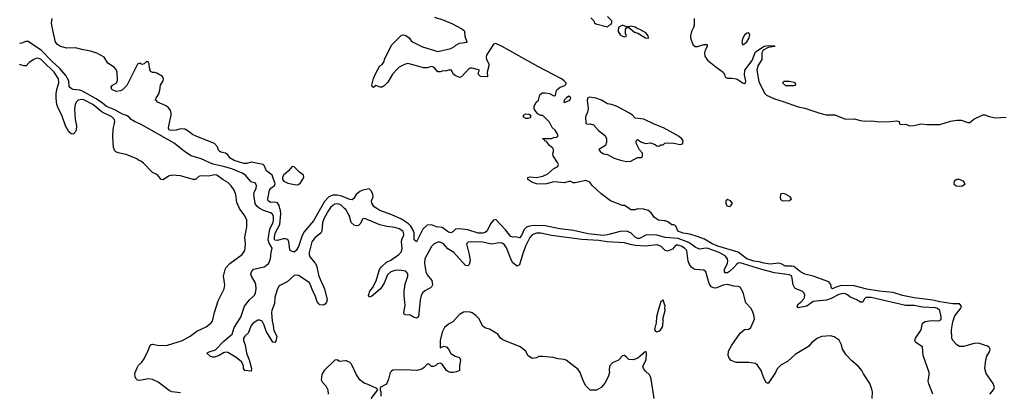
# Model space of a CAD drawing. Header units: inches. Extents: x 1934316 to 2140091, y 524953 to 667329.
# Tile 174 of 256: x 2053991 to 2063171, y 598287 to 601760. Entities that reach past the tile are written whole.
import ezdxf

# ---------------------------------------------------------------- set-up
doc = ezdxf.new("R2010")
doc.units = ezdxf.units.IN
doc.header["$MEASUREMENT"] = 0
for name, color, linetype in [('C0559', 7, 'Continuous'), ('C0569', 7, 'Continuous'), ('C0650', 7, 'Continuous'), ('C0660', 7, 'Continuous')]:
    doc.layers.add(name, color=color, linetype=linetype)

msp = doc.modelspace()

# ---------------------------------------------------------------- linework, layer by layer
at = {"layer": 'C0559', "color": 5}
for points, elevation in [([(2055490, 598281.3), (2055410, 598292.1), (2055383.3, 598303.3), (2055281, 598381), (2055230, 598405.1), (2055189.2, 598410.8), (2055110, 598397.7), (2055090, 598400.5), (2055074.2, 598414.2), (2055067.6, 598430), (2055065.6, 598454.4), (2055067, 598470), (2055084.8, 598515.2), (2055099.5, 598540.5), (2055130, 598569), (2055150, 598597.6), (2055186.2, 598670), (2055210, 598730.5), (2055230, 598735.3), (2055290, 598722.6), (2055370, 598726.2), (2055507.3, 598770), (2055579.7, 598810), (2055642.3, 598857.7), (2055730, 598895.6), (2055772.6, 598930), (2055789.8, 598950), (2055808.3, 599031.7), (2055841.9, 599138.1), (2055896.2, 599250), (2055902, 599290), (2055891.7, 599370), (2055906.3, 599430), (2055917, 599450), (2055950, 599487.6), (2056065.7, 599570), (2056089.8, 599610), (2056094, 599630), (2056096.4, 599670), (2056089.7, 599730.2), (2056109.7, 599830), (2056107.8, 599890), (2056090, 599932.3), (2056046, 599990), (2056040.7, 600000)], 180), ([(2056882.4, 600000), (2056870, 599982.4), (2056830, 599909.7), (2056814.1, 599870), (2056808.1, 599790), (2056797.8, 599770), (2056745.8, 599730), (2056714.7, 599690), (2056690.2, 599590), (2056690.2, 599570), (2056696.8, 599550), (2056747.1, 599490), (2056757.3, 599470), (2056780.4, 599370), (2056831.8, 599250), (2056857.8, 599150), (2056852.1, 599128), (2056841.1, 599110), (2056830, 599101.5), (2056810, 599097.7), (2056790, 599102.2), (2056778.7, 599110), (2056764.8, 599130), (2056746.3, 599190), (2056725.4, 599230), (2056702.9, 599290), (2056690, 599308.7), (2056590, 599376.5), (2056570, 599379.8), (2056550, 599375.6), (2056483.3, 599316.7), (2056410, 599278.9), (2056390, 599246), (2056371.2, 599170), (2056365.8, 599114.2), (2056341.2, 599050), (2056337.9, 599030), (2056343.9, 598950), (2056355.1, 598910), (2056361.5, 598861.5), (2056388.4, 598810), (2056378, 598762), (2056370, 598749.5), (2056350, 598753.2), (2056290, 598856.2), (2056270, 598914), (2056250, 598948.3), (2056230, 598960.3), (2056210, 598959.8), (2056167.7, 598932.3), (2056150, 598908.4), (2056121.1, 598838.9), (2056090.2, 598810), (2056078, 598790), (2056078, 598770), (2056093.2, 598730), (2056106.5, 598650), (2056131.6, 598590), (2056152.5, 598507.5), (2056150, 598484), (2056090, 598489.8), (2056077.7, 598510), (2056077.7, 598530), (2056071.5, 598550), (2056058.5, 598570), (2056010, 598609.8), (2055930, 598659.2), (2055910, 598661.8), (2055890, 598655.8), (2055850.1, 598629.9), (2055807.1, 598612.9), (2055790, 598612.8), (2055770, 598620.8), (2055734.5, 598650), (2055756, 598664), (2055816.5, 598683.5), (2055895.1, 598764.9), (2055971.3, 598830), (2055989, 598890), (2056054, 598986), (2056086.6, 599090), (2056133.8, 599150), (2056177, 599190), (2056190, 599210.4), (2056195.6, 599250), (2056192.5, 599292.5), (2056187, 599310), (2056151.1, 599370), (2056146.3, 599390), (2056151.2, 599410), (2056170, 599433.2), (2056270, 599457.7), (2056290, 599467.5), (2056312.2, 599490), (2056328.9, 599530), (2056335.5, 599590), (2056346.2, 599630), (2056315.4, 599675.4), (2056308.7, 599708.7), (2056309.6, 599730), (2056323.3, 599810), (2056353.4, 599870), (2056358.5, 599890), (2056355.8, 599930), (2056344.4, 599950), (2056330, 599959.5), (2056262.7, 599982.7), (2056228.8, 600000)], 160), ([(2056796.1, 600000), (2056730, 599886.4), (2056641.6, 599778.4), (2056621.5, 599738.5), (2056590, 599645.6), (2056570, 599607.6), (2056550, 599592.3), (2056530, 599599.3), (2056514, 599610), (2056510, 599618), (2056501.3, 599690), (2056489.7, 599709.7), (2056470, 599718.7), (2056450, 599718.3), (2056390, 599700.4), (2056370, 599704.5), (2056365.3, 599710), (2056365, 599730), (2056373.7, 599770), (2056416.1, 599850), (2056426.4, 599950), (2056422.6, 599982.6), (2056417.5, 600000)], 140), ([(2060000, 599616.4), (2059970, 599649.8), (2059930, 599661.6), (2059829.6, 599650.4), (2059734, 599654), (2059683.5, 599663.5), (2059630, 599680.5), (2059469.9, 599689.9), (2059390, 599702.4), (2059232, 599712), (2058950, 599747.9), (2058851, 599769), (2058810, 599769.1), (2058770, 599754), (2058746.9, 599730), (2058710, 599655.1), (2058685.2, 599590), (2058650, 599475.1), (2058630, 599462), (2058590, 599493.3), (2058576.3, 599516.3), (2058530, 599632.2), (2058510, 599661.3), (2058490, 599676.3), (2058460.3, 599679.7), (2058390, 599667.1), (2058310, 599684.9), (2058250.1, 599689.9), (2058173.7, 599686.3), (2058156, 599670), (2058182.5, 599570), (2058190, 599512), (2058182, 599478), (2058170, 599466.6), (2058148.3, 599470), (2058037.2, 599590), (2057983.8, 599623.8), (2057941.2, 599670), (2057910, 599686.1), (2057890, 599686.3), (2057853.8, 599670), (2057830, 599645.6), (2057767.3, 599530), (2057764.8, 599490), (2057778.3, 599410), (2057790, 599382.7), (2057833.6, 599330), (2057840.8, 599290), (2057831.7, 599270), (2057821, 599259), (2057767.7, 599232.3), (2057750, 599216.9), (2057734.9, 599190), (2057724.2, 599150), (2057709.1, 598990.9), (2057690, 598977.3), (2057670, 598983.1), (2057630, 599004.8), (2057587.9, 599007.9), (2057574.9, 599014.9), (2057572.2, 599030), (2057584, 599096), (2057575, 599190), (2057575.5, 599230), (2057584.5, 599295.5), (2057609.8, 599370), (2057609, 599390), (2057590, 599415.7), (2057526.2, 599426.2), (2057490, 599422.7), (2057450, 599409.8), (2057419.3, 599380.7), (2057390, 599305.1), (2057354.5, 599250), (2057270, 599180.5), (2057250, 599173.2), (2057241.6, 599190), (2057256.1, 599230), (2057279.7, 599260.3), (2057315.1, 599324.9), (2057345.2, 599430), (2057363, 599457), (2057410, 599500.6), (2057450, 599519.7), (2057524.8, 599570), (2057550, 599599.6), (2057558.4, 599630), (2057550.6, 599690), (2057553.7, 599710), (2057571.1, 599750), (2057570, 599777.4), (2057562.2, 599790), (2057530, 599810.9), (2057490, 599822.8), (2057413.3, 599833.3), (2057350, 599847.7), (2057210, 599906.9), (2057190, 599902.4), (2057164.2, 599855.8), (2057150, 599842.4), (2057130, 599837.7), (2057110, 599843.9), (2057082.5, 599870), (2057065.2, 599930), (2057031.1, 599990), (2057020.6, 600000)], 160), ([(2060000, 599732.1), (2059930, 599750.3), (2059870, 599755.2), (2059830, 599750.7), (2059770, 599718.9), (2059750, 599720.5), (2059730, 599731.3), (2059690, 599772.5), (2059650, 599790.3), (2059590, 599786.5), (2059470, 599753.1), (2059430, 599748.6), (2059290, 599764.4), (2059154.1, 599794.1), (2059026.6, 599810), (2058890, 599838.4), (2058790, 599840.2), (2058744.9, 599835.1), (2058715.1, 599824.9), (2058695.8, 599804.2), (2058670, 599749.7), (2058650, 599727.8), (2058610, 599735.1), (2058590, 599731.8), (2058570, 599738), (2058521.5, 599801.5), (2058430, 599896.2), (2058408, 599892), (2058381.8, 599858.2), (2058350, 599792.8), (2058330, 599775.3), (2058310, 599768.8), (2058266, 599770), (2058170, 599800.7), (2058088.6, 599811.4), (2058053.4, 599806.6), (2058030, 599783.7), (2058010, 599773.6), (2057990, 599780.5), (2057930, 599822.9), (2057878, 599830), (2057830, 599849.3), (2057790, 599846), (2057750, 599806), (2057690, 599689), (2057670, 599708), (2057667.4, 599770), (2057659.4, 599799.4), (2057636.2, 599836.2), (2057616.5, 599856.5), (2057550, 599899.4), (2057460.7, 599940.7), (2057350, 599982), (2057319.8, 600000)], 140), ([(2060000, 599886.6), (2059948, 599890), (2059910, 599915.3), (2059879.5, 599959.5), (2059850, 599981.2), (2059810, 599994), (2059750, 599998), (2059730, 599989), (2059690, 599989), (2059673.4, 600000)], 120), ([(2060000, 599117.5), (2059990, 599148), (2059982, 599138), (2059970, 599133.2), (2059942.4, 599050), (2059929, 598991), (2059926.4, 598933.6), (2059911.1, 598871.1), (2059918, 598858), (2059930, 598851.3), (2059950, 598858), (2059969, 598871), (2059982, 598890), (2059988, 598910), (2059986, 598930), (2059994, 598950), (2059988, 598970), (2060000, 599015.4)], 180), ([(2059908, 598230), (2059879.3, 598410), (2059872.7, 598430), (2059862.7, 598450), (2059825.1, 598485.1), (2059806, 598510), (2059802, 598530), (2059832.7, 598590), (2059834, 598650), (2059830, 598666), (2059810, 598658), (2059798.8, 598641.2), (2059755.3, 598604.7), (2059710.9, 598589.1), (2059670, 598594), (2059650, 598615.3), (2059630, 598628.7), (2059610, 598628), (2059574.8, 598585.2), (2059519.1, 598560.9), (2059491, 598530), (2059486, 598490), (2059491, 598470), (2059478, 598430), (2059447.1, 598372.9), (2059411.3, 598330), (2059370, 598308), (2059310, 598308), (2059270, 598348), (2059246.8, 598386.8), (2059217.2, 598470), (2059198.9, 598498.9), (2059084.8, 598584.8), (2059067.1, 598592.9), (2059010, 598599.3), (2058966, 598610), (2058870, 598619), (2058830, 598619), (2058808.9, 598608.9), (2058770, 598602), (2058728.9, 598628.9), (2058708.7, 598670), (2058657.2, 598710), (2058495.1, 598775.1), (2058475.1, 598790), (2058449.5, 598829.5), (2058370, 598875.3), (2058326.3, 598886.3), (2058310, 598902), (2058273.3, 598973.3), (2058243.9, 599003.9), (2058210, 599026), (2058190, 599033.2), (2058150, 599036), (2058130, 599032.3), (2058090, 599012.3), (2058030, 598944), (2057990, 598920.9), (2057950.7, 598890), (2057930, 598848.7), (2057911, 598771), (2057910, 598702), (2057944.7, 598715.3), (2057970, 598710.8), (2057988.9, 598688.9), (2058010, 598647.7), (2058050, 598624), (2058092, 598610), (2058102, 598590), (2058092, 598530), (2058091.3, 598490), (2058064, 598476), (2058034, 598470), (2058010, 598471.6), (2057990, 598478.7), (2057969.4, 598490), (2057930, 598548.7), (2057910, 598559), (2057886.4, 598553.6), (2057870, 598538), (2057850, 598528), (2057830, 598528.7), (2057810, 598548), (2057790, 598548), (2057762, 598518), (2057738.8, 598501.2), (2057694, 598490), (2057575.9, 598495.9), (2057470, 598491.8), (2057456.1, 598483.9), (2057445.5, 598470), (2057430.4, 598410), (2057410, 598364), (2057352, 598330), (2057351.3, 598310), (2057358.8, 598290), (2057357.1, 598250)], 180), ([(2057269.2, 598230), (2057328.7, 598310), (2057322, 598322), (2057230, 598364), (2057209.3, 598369.3), (2057183.2, 598383.2), (2057162, 598402), (2057130, 598448), (2057084, 598550), (2057070, 598564), (2057038.6, 598578.6), (2057030, 598581.2), (2056974, 598574), (2056950, 598588.7), (2056930, 598585.2), (2056828.8, 598491.2), (2056806.9, 598453.1), (2056802.8, 598402.8), (2056810, 598382.8), (2056846.6, 598346.6), (2056863, 598310), (2056865.5, 598270)], 180)]:
    msp.add_lwpolyline(points, dxfattribs=dict(at, elevation=elevation))
at = {"layer": 'C0569', "color": 5}
for points, elevation in [([(2063035.8, 598270), (2063070, 598310.5), (2063079.2, 598330), (2063078.4, 598341.6), (2063068.9, 598370), (2063001.5, 598461.5), (2062989.7, 598510), (2062997.8, 598590), (2063010, 598623.8), (2063038, 598670), (2063040.4, 598690), (2063029, 598709), (2063015.9, 598715.9), (2062930, 598744.7), (2062890, 598741.3), (2062792.3, 598712.3), (2062753.6, 598713.6), (2062727.6, 598730), (2062692, 598770), (2062683, 598790), (2062678.9, 598870), (2062690, 598944), (2062710, 598999.5), (2062766.6, 599070), (2062773, 599090), (2062755.1, 599110), (2062690, 599111.9), (2062570.1, 599129.9), (2062505.4, 599145.4), (2062330, 599165.9), (2062222.7, 599190), (2062135.7, 599215.7), (2062004, 599230), (2061890, 599248.8), (2061770, 599279.8), (2061650, 599281.9), (2061594.9, 599265.1), (2061569, 599250), (2061558.9, 599258.9), (2061552.8, 599292.8), (2061535, 599315), (2061390, 599369.8), (2061310, 599387.8), (2061270, 599410.8), (2061210, 599458.1), (2061190, 599463.7), (2061130, 599462.9), (2061090, 599484.4), (2061070, 599489.1), (2060990, 599481.1), (2060929.3, 599490), (2060884.2, 599504.2), (2060836, 599510), (2060770.2, 599529.8), (2060690, 599592.7), (2060500.7, 599650), (2060448.5, 599670), (2060374.6, 599714.6), (2060317.3, 599737.3), (2060239.4, 599759.4), (2060177.2, 599770), (2060126.6, 599790), (2060112.3, 599832.3), (2060102, 599842), (2060089.2, 599849.2), (2060070, 599849.3), (2060035.1, 599875.1), (2060010, 599886), (2060000, 599886.6)], 120), ([(2062504.5, 598270), (2062466.8, 598366.8), (2062462.7, 598390), (2062471.7, 598448.3), (2062469.6, 598470), (2062414.5, 598630), (2062409.4, 598709.4), (2062346, 598750), (2062337, 598770), (2062342.9, 598790), (2062396.4, 598870), (2062410, 598930.4), (2062434.8, 598945.2), (2062470, 598953.2), (2062510, 598957.2), (2062550, 598951.5), (2062570, 598954.9), (2062581.5, 598970), (2062583.8, 598990), (2062570.5, 599050), (2062550, 599067.6), (2062530, 599074.7), (2062410, 599080.6), (2062330, 599094.6), (2062250, 599097.1), (2061930, 599171.6), (2061880.5, 599170), (2061864.3, 599155.7), (2061852.1, 599128), (2061830, 599127.1), (2061791.2, 599151.2), (2061734.1, 599174.1), (2061710, 599194.3), (2061690, 599204.2), (2061670, 599207.6), (2061630, 599199.6), (2061558.2, 599161.8), (2061513.9, 599146.1), (2061390, 599132), (2061330.1, 599089.9), (2061250, 599074.5), (2061240.5, 599090), (2061253, 599110), (2061274.5, 599125.5), (2061300.9, 599159.1), (2061308.1, 599170), (2061312, 599192), (2061306.7, 599210), (2061288.1, 599228.1), (2061243.5, 599243.5), (2061218, 599258), (2061201.2, 599290), (2061190.9, 599370), (2061170, 599383), (2061030, 599400.2), (2060910, 599430.9), (2060710, 599492.8), (2060690, 599490.9), (2060678, 599482), (2060650.8, 599449.2), (2060610, 599411.9), (2060590, 599401.1), (2060570, 599399), (2060561.7, 599410), (2060563.5, 599430), (2060588.9, 599490), (2060593.7, 599510), (2060591.5, 599530), (2060570, 599557.7), (2060511.6, 599590), (2060410, 599626.6), (2060390, 599629), (2060330, 599619.6), (2060290, 599639.3), (2060230, 599684.6), (2060130, 599721), (2060010, 599729.5), (2060000, 599732.1)], 140), ([(2061939.5, 598230), (2061940.9, 598290), (2061936.6, 598316.6), (2061917.2, 598370), (2061858.9, 598458.9), (2061844, 598490), (2061810, 598529), (2061750, 598579), (2061696.5, 598636.5), (2061662, 598690), (2061654, 598730), (2061631.7, 598771.7), (2061584.1, 598804.1), (2061550, 598811.8), (2061470, 598806.6), (2061430, 598792.7), (2061372.8, 598747.2), (2061345.2, 598714.8), (2061221.1, 598638.9), (2061150, 598573.2), (2061090, 598544), (2061053.2, 598506.8), (2061037.3, 598470), (2060970, 598369), (2060950, 598379), (2060930, 598419), (2060905.1, 598490), (2060870, 598541.2), (2060850, 598556), (2060790, 598564), (2060670, 598564), (2060623.2, 598583.2), (2060605.6, 598605.6), (2060597.2, 598630), (2060599, 598670), (2060630, 598724.7), (2060710, 598838), (2060750, 598871.3), (2060790, 598874.8), (2060809, 598890), (2060841.2, 598970), (2060837.2, 599010), (2060821.2, 599050), (2060809, 599070), (2060761.6, 599121.6), (2060735.9, 599215.9), (2060707.2, 599267.2), (2060694, 599274), (2060650, 599276), (2060590, 599291.8), (2060550, 599285.7), (2060490, 599261.8), (2060470, 599258.7), (2060438.4, 599270), (2060420.6, 599300.6), (2060389.5, 599409.5), (2060370, 599425.2), (2060290, 599432.6), (2060270, 599440.5), (2060253.5, 599453.5), (2060236.8, 599476.8), (2060222.4, 599510), (2060209.7, 599610), (2060190.8, 599630), (2060158.5, 599650), (2060130, 599659.5), (2060110, 599657.4), (2060078.3, 599621.7), (2060030, 599601.6), (2060007.7, 599607.7), (2060000, 599616.4)], 160), ([(2060000, 599015.4), (2060008.9, 599048.9), (2060005.2, 599070), (2060009, 599090), (2060000, 599117.5)], 180)]:
    msp.add_lwpolyline(points, dxfattribs=dict(at, elevation=elevation))
at = {"layer": 'C0650', "color": 5}
for points, elevation in [([(2056417.5, 600000), (2056409, 600029), (2056393.3, 600053.3), (2056370, 600060.5), (2056330, 600055.6), (2056307.8, 600070), (2056304.7, 600090), (2056319.6, 600170), (2056332.7, 600190), (2056367, 600213), (2056373.2, 600230), (2056344, 600310), (2056290.8, 600350), (2056270, 600402), (2056259.6, 600410), (2056150, 600430.6), (2056110, 600420.8), (2056079.9, 600419.9), (2055990, 600447.3), (2055953.3, 600470), (2055930, 600500.7), (2055910, 600516.2), (2055866.6, 600526.6), (2055853.8, 600533.8), (2055844.9, 600544.9), (2055835.2, 600575.2), (2055807.5, 600607.5), (2055641.2, 600670), (2055601.2, 600690), (2055562.4, 600722.4), (2055530, 600740.9), (2055490, 600741.2), (2055450, 600729.4), (2055414.4, 600725.6), (2055384.5, 600730), (2055379.1, 600750), (2055381.1, 600770), (2055403.6, 600870), (2055404.4, 600890), (2055396.5, 600916.5), (2055379.4, 600939.4), (2055357.3, 600957.3), (2055276, 600990), (2055265.8, 601005.8), (2055255.3, 601010), (2055262, 601030), (2055288.7, 601070), (2055298, 601102), (2055304, 601150), (2055328.7, 601190), (2055332.3, 601210), (2055321.2, 601230), (2055270, 601262), (2055250, 601268.7), (2055230, 601268.7), (2055210, 601278), (2055201.2, 601310), (2055197.2, 601350), (2055190, 601368), (2055170, 601368.7), (2055150, 601348.7), (2055130, 601342), (2055110, 601355.3), (2055090, 601345.2), (2054990, 601146), (2054950, 601106), (2054930, 601096.2), (2054890, 601089.4), (2054850, 601109.2), (2054844, 601130), (2054855.3, 601150), (2054890, 601167.7), (2054904, 601190), (2054899.3, 601270), (2054893.5, 601290), (2054873.7, 601313.7), (2054813.6, 601353.6), (2054779, 601410), (2054710, 601449), (2054650, 601465.2), (2054570, 601480.9), (2054510, 601498), (2054430, 601496), (2054370, 601509.5), (2054342, 601530), (2054324, 601550), (2054292.7, 601690), (2054288.2, 601731.8), (2054293.3, 601770)], 140), ([(2059673.4, 600000), (2059630, 600028.7), (2059610, 600029.2), (2059498, 600070), (2059410, 600139), (2059330, 600215.3), (2059306, 600246), (2059278.6, 600258.6), (2059270, 600261.2), (2059170, 600239), (2059150, 600239), (2059130, 600253.2), (2059110, 600252.7), (2059070, 600240.4), (2058970, 600247.9), (2058902, 600230), (2058850, 600227.1), (2058808, 600230), (2058764.8, 600244.8), (2058728, 600270), (2058728, 600290), (2058750, 600294), (2058810.4, 600290.4), (2058870, 600300.4), (2058916.4, 600323.6), (2058970, 600372.7), (2059009.3, 600390.7), (2059013.2, 600410), (2059006.6, 600430), (2058966, 600490), (2058961.2, 600510), (2058969.2, 600530), (2058969.2, 600550), (2058962.7, 600562.7), (2058930, 600588.7), (2058904, 600624), (2058886, 600630), (2058882, 600642), (2058866, 600650), (2058870, 600654), (2058950, 600652), (2058970, 600662), (2058996.4, 600663.6), (2059007.3, 600672.7), (2059008, 600690), (2058984, 600730), (2058956, 600756), (2058930, 600806), (2058870, 600866), (2058848.4, 600868.4), (2058822, 600882), (2058803.1, 600903.1), (2058788.4, 600928.4), (2058788, 600950), (2058806, 600990), (2058828.9, 601011.1), (2058840.2, 601059.8), (2058861.2, 601078.8), (2058890, 601078.8), (2058930, 601070.8), (2058970, 601051.3), (2058987.3, 601052.7), (2058992, 601090), (2059003.7, 601110), (2059029.3, 601130), (2059074.2, 601145.8), (2059084.1, 601155.9), (2059084.7, 601170), (2059068.8, 601190), (2059042.8, 601210), (2058822.5, 601322.6), (2058490.3, 601510.3), (2058430, 601538), (2058408.5, 601531.5), (2058343.5, 601430), (2058340.2, 601410), (2058343.5, 601390), (2058365.3, 601350), (2058365.3, 601330), (2058350.8, 601270.8), (2058354, 601230), (2058350, 601226), (2058288, 601230), (2058268, 601250), (2058268.7, 601271.3), (2058278, 601290), (2058210, 601309.6), (2058190, 601307.3), (2058179, 601301), (2058110, 601227), (2058090, 601222.7), (2058050, 601239), (2058035.3, 601250), (2058018, 601290), (2057990, 601291), (2057970, 601282.7), (2057930, 601280.5), (2057910, 601273.7), (2057890, 601275.4), (2057855.6, 601315.6), (2057841.9, 601321.9), (2057830, 601325), (2057790, 601311.5), (2057755.3, 601310), (2057670, 601337.4), (2057609.1, 601350.9), (2057577.6, 601342.4), (2057530, 601316.9), (2057510, 601299.7), (2057468.2, 601251.8), (2057423.7, 601176.3), (2057390, 601142.9), (2057370, 601132.3), (2057352.5, 601132.5), (2057310, 601148), (2057288.4, 601128.4), (2057278, 601138), (2057275.3, 601150), (2057290, 601211), (2057310, 601261), (2057349.2, 601330), (2057370, 601342.8), (2057389.4, 601370), (2057391.8, 601390), (2057458.9, 601521.1), (2057550, 601614.3), (2057570, 601619), (2057591.8, 601611.8), (2057621.7, 601590), (2057642, 601562), (2057653.5, 601553.5), (2057747.8, 601507.8), (2057890, 601463.7), (2058010, 601492.7), (2058045.2, 601510), (2058057.6, 601522.4), (2058090, 601540.5), (2058162, 601550), (2058143.3, 601603.3), (2058139.7, 601650), (2058110, 601674.8), (2058030, 601718.2), (2057950, 601752), (2057861.4, 601781.4)], 120), ([(2059316.1, 601776.1), (2059344, 601750), (2059351, 601730), (2059362.8, 601722.8), (2059470, 601692), (2059488, 601710), (2059504, 601716), (2059513.2, 601730), (2059511.5, 601750), (2059470, 601790.8)], 120), ([(2056228.8, 600000), (2056222.9, 600002.9), (2056201.7, 600021.7), (2056185.9, 600046), (2056174.3, 600130), (2056176.8, 600150), (2056195, 600190), (2056199.1, 600210), (2056190, 600235.8), (2056149.9, 600249.9), (2056138.2, 600258.2), (2056096.3, 600310), (2056063.7, 600330), (2055970, 600369.1), (2055891.7, 600391.7), (2055791.9, 600411.9), (2055682.7, 600462.7), (2055590.8, 600490), (2055527, 600530), (2055430.5, 600610), (2055121.8, 600781.8), (2055060.7, 600810), (2055029.3, 600830), (2055010, 600852.7), (2054987.6, 600867.6), (2054950, 600880.4), (2054878.3, 600918.3), (2054801.6, 600950), (2054762.5, 600982.5), (2054702.2, 601022.2), (2054570, 601095.7), (2054550, 601103.4), (2054488.7, 601108.7), (2054470, 601118.3), (2054453.5, 601133.5), (2054447.4, 601190), (2054420.2, 601240.2), (2054365.2, 601305.2), (2054290, 601373.5), (2054192.9, 601472.9), (2054070, 601557.8), (2054043.5, 601556.5), (2054010, 601542.4), (2053990, 601539.5)], 160), ([(2056040.7, 600000), (2056026.6, 600026.6), (2056015.7, 600055.7), (2056005.5, 600130), (2055989.1, 600170), (2055962.5, 600210), (2055930, 600243.8), (2055886.4, 600266.4), (2055830, 600309.8), (2055810, 600314.4), (2055750, 600302.5), (2055676.8, 600303.2), (2055662.4, 600297.6), (2055630, 600269.3), (2055607.3, 600270), (2055490, 600303.8), (2055410.1, 600309.9), (2055379.4, 600300.6), (2055330, 600267.2), (2055309.8, 600269.8), (2055274.3, 600314.3), (2055230, 600335.1), (2055144, 600424), (2055120.1, 600440.1), (2055097, 600450), (2055082.5, 600462.5), (2054983.5, 600503.5), (2054910, 600519.7), (2054887.8, 600527.8), (2054877.6, 600537.6), (2054864.5, 600570), (2054859.6, 600670), (2054862.7, 600737.3), (2054877.6, 600810), (2054875.5, 600830), (2054850, 600855), (2054758.6, 600898.6), (2054671.9, 600970), (2054590, 601012.5), (2054570, 601017.2), (2054535.8, 601010), (2054516.2, 600990), (2054506.6, 600970), (2054500.9, 600930), (2054507.9, 600830), (2054519.6, 600770), (2054517.5, 600730), (2054508.6, 600711.4), (2054490, 600692.5), (2054470, 600695.7), (2054450, 600716.2), (2054417.8, 600770), (2054385, 600870), (2054352.5, 600930), (2054337.2, 600970), (2054329.6, 601030), (2054330.3, 601069.7), (2054336.7, 601110), (2054355.8, 601170), (2054351.9, 601210), (2054311.9, 601270), (2054210, 601371.4), (2054190, 601389.4), (2054170, 601398.1), (2054150, 601399.9), (2054121.1, 601390), (2054080.1, 601359.9), (2054050, 601329.8), (2054030, 601329.8), (2053990, 601342.4)], 180), ([(2060000, 600749.6), (2059993.3, 600753.4), (2059906.7, 600786.7), (2059810, 600831.6), (2059730, 600841.2), (2059705.1, 600870), (2059675.1, 600890), (2059561.1, 600950), (2059510, 600968.4), (2059470, 600975.4), (2059415.1, 601010), (2059361.2, 601030), (2059303.4, 601036.6), (2059288, 601032), (2059282.8, 601010), (2059290.7, 600929.3), (2059283.5, 600896.5), (2059266.2, 600853.8), (2059270, 600791.3), (2059284.9, 600784.9), (2059310.3, 600790.3), (2059340.3, 600780.2), (2059387.2, 600727.2), (2059443.2, 600683.2), (2059452.7, 600672.7), (2059461.6, 600650), (2059462.9, 600617.1), (2059454, 600586), (2059392, 600550), (2059402, 600530), (2059434, 600510), (2059470, 600502), (2059534, 600470), (2059594, 600450), (2059650, 600438), (2059690, 600442), (2059750, 600474), (2059790, 600474), (2059796.4, 600483.6), (2059796.4, 600516.4), (2059768.4, 600548.4), (2059738, 600610), (2059738, 600630), (2059750, 600642), (2059790, 600618), (2059825.4, 600605.4), (2059871.1, 600611.1), (2059916, 600596), (2059930, 600584.7), (2059950, 600582), (2059970, 600594), (2059990, 600594), (2060000, 600604)], 120), ([(2057319.8, 600000), (2057294.9, 600014.9), (2057274.5, 600050), (2057269.6, 600070), (2057285.6, 600110), (2057284.7, 600130), (2057270, 600162.4), (2057250, 600182.6), (2057190.8, 600170), (2057162.3, 600157.7), (2057128.4, 600131.6), (2057105.4, 600094.6), (2057090, 600081.8), (2057070, 600082.4), (2056994.1, 600114.1), (2056950, 600125), (2056910, 600125.3), (2056871.9, 600108.1), (2056834.3, 600065.7), (2056796.1, 600000)], 140), ([(2057020.6, 600000), (2056990, 600029.2), (2056970, 600039), (2056950, 600042.4), (2056930, 600038.9), (2056910, 600028.3), (2056889.5, 600010), (2056882.4, 600000)], 160)]:
    msp.add_lwpolyline(points, dxfattribs=dict(at, elevation=elevation))
for points, elevation in [([(2059610, 601709), (2059578, 601690), (2059571.3, 601670), (2059571, 601650), (2059590, 601618.8), (2059610, 601605.3), (2059630, 601600.5), (2059649, 601610), (2059639.3, 601630), (2059639, 601670), (2059650, 601684.7), (2059670, 601686), (2059723, 601643), (2059755.2, 601635.2), (2059826.8, 601590), (2059850, 601588.2), (2059852.7, 601590), (2059849.4, 601610), (2059830, 601638.7), (2059773.2, 601670), (2059740.4, 601680.4), (2059729, 601690), (2059690, 601698.4), (2059670, 601693.2), (2059650, 601694)], 120), ([(2059110, 601046), (2059088.8, 601031.2), (2059066, 601010), (2059064.7, 600990), (2059070, 600987.7), (2059119.5, 601010), (2059130, 601033.2)], 120), ([(2058710, 600838), (2058688, 600850), (2058688, 600870), (2058710, 600882), (2058739.6, 600879.6), (2058754, 600870), (2058754, 600850), (2058750, 600846), (2058730, 600838)], 120), ([(2056530, 600390.7), (2056492.6, 600347.4), (2056451.3, 600310), (2056442.4, 600290), (2056441.1, 600270), (2056453.5, 600253.5), (2056490, 600237.6), (2056570, 600221.5), (2056590, 600224), (2056610, 600240.3), (2056641.6, 600290), (2056637, 600310), (2056598.7, 600338.7), (2056551.2, 600390)], 140)]:
    msp.add_lwpolyline(points, close=True, dxfattribs=dict(at, elevation=elevation))
at = {"layer": 'C0660', "color": 5, "elevation": 120}
for points in [[(2060278.3, 601770), (2060278.7, 601710), (2060273.3, 601686.7), (2060254, 601650), (2060244.7, 601610), (2060244.7, 601590), (2060268.2, 601530), (2060290, 601510.4), (2060310, 601508.9), (2060370, 601530.2), (2060402, 601530), (2060401.6, 601510), (2060382.7, 601477.3), (2060375.8, 601450), (2060380.6, 601420.6), (2060403.7, 601383.7), (2060480.2, 601320.2), (2060550.3, 601270), (2060563.7, 601250), (2060570, 601223), (2060590, 601214.6), (2060630, 601216.2), (2060670, 601207.8), (2060696.5, 601196.5), (2060730, 601170.3), (2060750, 601164.4), (2060757, 601170), (2060761.5, 601190), (2060747.4, 601247.4), (2060753.2, 601290), (2060819.1, 601380.9), (2060850, 601460.8), (2060933, 601513), (2060970, 601519.5), (2061030, 601516), (2061030.7, 601509.3), (2060970, 601499.6), (2060923.4, 601476.6), (2060911.3, 601450), (2060910.2, 601390), (2060872.6, 601330), (2060864.3, 601290), (2060883.9, 601183.9), (2060935.1, 601075.1), (2060955.3, 601055.3), (2061030, 601021.3), (2061110, 600998.9), (2061250, 600948.2), (2061310, 600934), (2061450, 600888.4), (2061510, 600874), (2061590, 600872.4), (2061690, 600832.4), (2061770, 600834.4), (2061830, 600819.3), (2061870, 600814.4), (2061930, 600817.6), (2062010, 600808.7), (2062110, 600811.8), (2062170, 600818.8), (2062192, 600810), (2062194, 600790), (2062210, 600782), (2062250, 600786), (2062290.5, 600770.5), (2062330, 600772.4), (2062391.9, 600788.1), (2062450, 600783.8), (2062570, 600784.4), (2062670, 600815.3), (2062730, 600823.8), (2062770, 600823), (2062830, 600802), (2062850, 600800.5), (2062888.4, 600831.5), (2062970, 600872.2), (2062990, 600872.2), (2063030, 600856.9), (2063090, 600846.7), (2063187.7, 600852.3)], [(2060000, 600604), (2060006, 600610), (2060026.8, 600613.2), (2060089.6, 600610.4), (2060150, 600597.6), (2060160.5, 600599.5), (2060173.2, 600606.8), (2060176.5, 600630), (2060164.2, 600650), (2060140.9, 600670), (2060000, 600749.6)]]:
    msp.add_lwpolyline(points, dxfattribs=at)
at = {"layer": 'C0660', "color": 5}
for points, elevation in [([(2060790, 601638), (2060770, 601635.3), (2060750, 601615.3), (2060730, 601582), (2060724.9, 601550), (2060730, 601526), (2060750, 601534.8), (2060770, 601554.8), (2060792.3, 601590), (2060797.2, 601617.2)], 140), ([(2061170, 601184.5), (2061115.9, 601184.1), (2061102, 601170), (2061130, 601147.1), (2061210, 601146.4), (2061228, 601150), (2061222, 601170)], 140), ([(2062750, 600269), (2062730, 600269), (2062704.5, 600255.5), (2062702, 600230), (2062724, 600210), (2062770, 600207.4), (2062782, 600210), (2062808, 600230), (2062790, 600254)], 120), ([(2060590, 600085.2), (2060574.8, 600070), (2060575.5, 600050), (2060585.7, 600025.7), (2060610, 600017.3), (2060625.2, 600030), (2060637.2, 600050), (2060619, 600070)], 120), ([(2061110, 600139.3), (2061090, 600138), (2061086, 600134), (2061082, 600102), (2061086, 600086), (2061096, 600076), (2061110, 600071), (2061170, 600076), (2061188.7, 600090), (2061173.2, 600110), (2061130, 600133.6)], 120)]:
    msp.add_lwpolyline(points, close=True, dxfattribs=dict(at, elevation=elevation))

doc.saveas('drawing.dxf')
